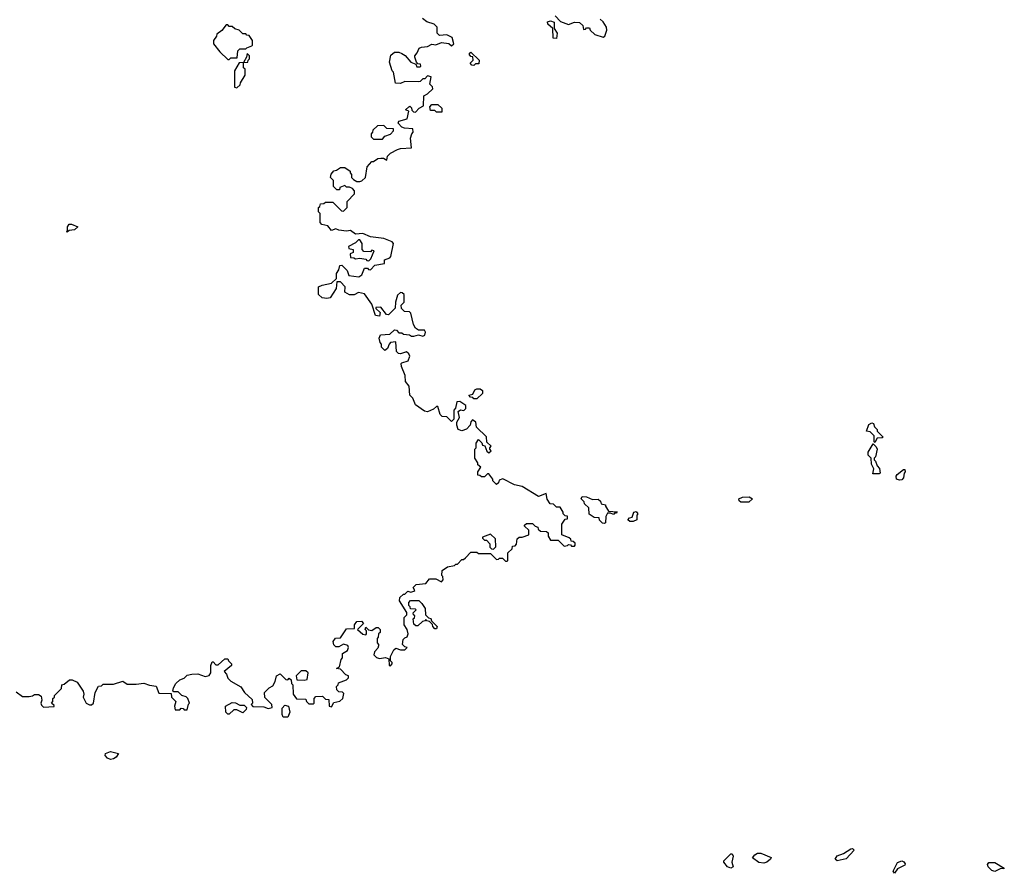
# Model space of a CAD drawing. Extents: x 2472589 to 2662339, y 701009 to 849030.
# Tile 23 of 256: x 2497149 to 2503708, y 774261 to 779945. Entities that reach past the tile are written whole.
import ezdxf

# ---------------------------------------------------------------- set-up
doc = ezdxf.new("R2010")
doc.units = 0

msp = doc.modelspace()

# ---------------------------------------------------------------- linework, layer by layer
at = {"layer": '0CON05XD'}
for points in [[(2500601.7, 776551.7), (2500618.3, 776538.3), (2500657.5, 776537.5), (2500668.3, 776528.3), (2500670, 776505), (2500685, 776480), (2500735, 776480), (2500775, 776440), (2500797, 776443), (2500805, 776450), (2500818.3, 776448.3), (2500825, 776440), (2500845, 776440), (2500850, 776445), (2500848.3, 776458.3), (2500835, 776470), (2500821.7, 776471.7), (2500820, 776485), (2500810, 776495), (2500760, 776515), (2500760, 776585), (2500781.7, 776618.3), (2500798.3, 776621.7), (2500798.3, 776638.3), (2500781.7, 776641.7), (2500770, 776655), (2500770, 776665), (2500748.3, 776698.3), (2500725, 776700), (2500705, 776720), (2500681.7, 776721.7), (2500663, 776753), (2500655, 776790), (2500605, 776770), (2500495, 776837.5), (2500445, 776847.5), (2500367, 776887), (2500341.7, 776878.3), (2500338.3, 776861.7), (2500325, 776850), (2500300, 776875), (2500300, 776885), (2500275, 776920), (2500265, 776920), (2500245, 776900), (2500225, 776900), (2500215, 776910), (2500201.7, 776911.7), (2500200, 776935), (2500220, 776965), (2500201.7, 776981.7), (2500200, 776995), (2500180, 777025), (2500180, 777085), (2500190, 777095), (2500190, 777125), (2500205, 777150), (2500228.3, 777128.3), (2500231.7, 777111.7), (2500248.3, 777108.3), (2500261.7, 777071.7), (2500275, 777060), (2500290, 777075), (2500280, 777085), (2500280, 777095), (2500290, 777105), (2500261.7, 777131.7), (2500258.3, 777168.3), (2500191.7, 777231.7), (2500187.5, 777265), (2500165, 777280), (2500153, 777267), (2500150, 777245), (2500125, 777217.5), (2500095, 777207.5), (2500070, 777215), (2500060, 777245), (2500060, 777265), (2500077.5, 777295), (2500070, 777335), (2500085, 777347.5), (2500108.3, 777341.7), (2500120, 777355), (2500120, 777375), (2500081.7, 777401.7), (2500060.7, 777399.3), (2500051.7, 777358.3), (2500040, 777345), (2500040, 777285), (2500025, 777270), (2499995, 777300), (2499963, 777303), (2499950, 777315), (2499935, 777370), (2499925, 777370), (2499905, 777352.5), (2499866.4, 777333.6), (2499845, 777337.5), (2499785, 777380), (2499767.5, 777425), (2499747.5, 777445), (2499742.5, 777505), (2499720, 777535), (2499717.5, 777575), (2499692.5, 777635), (2499690, 777655), (2499695, 777660), (2499737, 777673), (2499746.7, 777705), (2499740.7, 777720.7), (2499725, 777732.5), (2499685, 777720), (2499671.7, 777721.7), (2499660, 777735), (2499655, 777800), (2499620, 777795), (2499610, 777785), (2499600, 777755), (2499581.7, 777741.7), (2499560, 777765), (2499560, 777785), (2499550, 777795), (2499542.5, 777825), (2499553, 777847), (2499615, 777850), (2499645, 777880), (2499658.3, 777878.3), (2499675, 777860), (2499695, 777860), (2499705, 777850), (2499745, 777847.5), (2499758.3, 777838.3), (2499775, 777837.5), (2499805, 777847.5), (2499835, 777837.5), (2499847.5, 777845), (2499852.5, 777865), (2499845, 777877.5), (2499805, 777877.5), (2499785, 777890), (2499772.5, 777915), (2499755, 777990), (2499745, 778000), (2499711.7, 778001.7), (2499691.7, 778021.7), (2499690, 778045), (2499710, 778065), (2499710, 778115), (2499697, 778127), (2499685, 778127.5), (2499665, 778110), (2499652.5, 778065), (2499650, 778025), (2499605, 777980), (2499591.7, 777981.7), (2499555, 778030), (2499521.7, 778028.3), (2499521.7, 778021.7), (2499550, 777995), (2499545, 777970), (2499520, 777975), (2499495, 778050), (2499445, 778120), (2499405, 778127.5), (2499377, 778113), (2499345, 778112.5), (2499315, 778130), (2499317, 778167), (2499285, 778200), (2499261.7, 778198.3), (2499257.5, 778155), (2499216.4, 778093.6), (2499195, 778087.5), (2499163, 778093), (2499140, 778115), (2499140, 778165), (2499163, 778177), (2499225, 778190), (2499258.3, 778221.7), (2499260, 778255), (2499275, 778280), (2499281.7, 778308.3), (2499295, 778310), (2499330, 778275), (2499341.7, 778241.7), (2499407, 778233), (2499427.5, 778245), (2499445, 778290), (2499465, 778290), (2499471.7, 778281.7), (2499485, 778280), (2499515, 778310), (2499578.3, 778321.7), (2499580, 778345), (2499615, 778360), (2499621.7, 778368.3), (2499640, 778455), (2499630, 778465), (2499575, 778486.7), (2499485, 778500), (2499435, 778520), (2499385, 778516.7), (2499351.7, 778541.7), (2499325, 778537.5), (2499274.1, 778544.1), (2499255, 778552.5), (2499225, 778540), (2499202.5, 778572.5), (2499161.7, 778581.7), (2499150, 778595), (2499150, 778655), (2499140, 778665), (2499140, 778695), (2499148.3, 778701.7), (2499151.7, 778718.3), (2499175, 778720), (2499185, 778730), (2499235, 778730), (2499291.7, 778671.7), (2499305, 778670), (2499330, 778695), (2499330, 778735), (2499380, 778785), (2499380, 778805), (2499365, 778820), (2499345, 778830), (2499325, 778830), (2499315, 778840), (2499281.7, 778828.3), (2499278.3, 778811.7), (2499261.7, 778811.7), (2499240, 778835), (2499240, 778875), (2499220, 778895), (2499223, 778917), (2499241.7, 778938.3), (2499258.3, 778941.7), (2499285, 778960), (2499315, 778960), (2499350, 778935), (2499350, 778925), (2499360, 778915), (2499360, 778895), (2499371.7, 778881.7), (2499395, 778867.5), (2499415, 778866.7), (2499428.3, 778871.7), (2499452.5, 778895), (2499462.5, 778965), (2499495, 779000), (2499505, 779000), (2499535, 779020), (2499555, 779022.5), (2499571.7, 779021.7), (2499595, 779010), (2499600, 779035), (2499620, 779055), (2499665, 779080), (2499685, 779087.5), (2499758.3, 779091.7), (2499752.5, 779155), (2499760, 779185), (2499770, 779195), (2499768.3, 779218.3), (2499713, 779223), (2499695, 779230), (2499670, 779255), (2499675, 779270), (2499730, 779285), (2499740, 779335), (2499720, 779345), (2499740, 779365), (2499748.3, 779368.3), (2499758.3, 779358.3), (2499761.7, 779341.7), (2499771.7, 779331.7), (2499785, 779330), (2499810, 779355), (2499838.3, 779371.7), (2499841.7, 779438.3), (2499865, 779450), (2499900, 779485), (2499898.3, 779498.3), (2499880, 779515), (2499890, 779565), (2499865, 779570), (2499848.3, 779551.7), (2499835, 779550), (2499817, 779533), (2499805, 779530), (2499715, 779532.5), (2499685, 779520), (2499651.7, 779521.7), (2499640, 779595), (2499630, 779605), (2499611.7, 779661.7), (2499621.7, 779708.3), (2499645, 779727.5), (2499675, 779727.5), (2499695, 779720), (2499716.4, 779706.4), (2499755, 779662.5), (2499788.3, 779648.3), (2499795, 779630), (2499815, 779630), (2499820, 779635), (2499818.3, 779648.3), (2499801.7, 779651.7), (2499791.7, 779661.7), (2499780, 779695), (2499780, 779705), (2499797, 779723), (2499810, 779755), (2499825, 779762.5), (2499865, 779766.7), (2499895, 779782.5), (2499921.7, 779778.3), (2499958.3, 779791.7), (2500007, 779787), (2500025, 779770), (2500040, 779785), (2500030, 779825), (2499995, 779843.3), (2499945, 779840), (2499930, 779855), (2499930, 779895), (2499910, 779915), (2499861.4, 779931.4), (2499832.9, 779952.9)], [(2500725, 779820), (2500701.7, 779821.7), (2500700, 779885), (2500667.5, 779915), (2500665, 779930), (2500685, 779937.5), (2500708.3, 779928.3), (2500710, 779885), (2500730, 779855), (2500725, 779820)], [(2500715, 779970), (2500751.7, 779931.7), (2500805, 779913.3), (2500845, 779927.5), (2500877, 779927), (2500900, 779905), (2500905, 779880), (2500918.3, 779881.7), (2500925, 779890), (2500945, 779890), (2500950, 779875), (2500980, 779845), (2501035, 779827.5), (2501047.5, 779835), (2501060, 779875), (2501057.5, 779895), (2501035, 779930), (2501015, 779947.5)], [(2498545, 779680), (2498555, 779690), (2498598.3, 779691.7), (2498601.7, 779738.3), (2498615, 779750), (2498655, 779750), (2498661.7, 779758.3), (2498695, 779770), (2498700, 779775), (2498700, 779805), (2498678.3, 779838.3), (2498661.7, 779841.7), (2498655, 779850), (2498635, 779850), (2498610, 779875), (2498583, 779883), (2498565, 779900), (2498545, 779900), (2498535, 779910), (2498525, 779910), (2498496.4, 779873.6), (2498461.7, 779848.3), (2498460, 779835), (2498440, 779805), (2498440, 779785), (2498481.7, 779731.7), (2498535, 779680), (2498545, 779680)], [(2498595, 779490), (2498618.3, 779511.7), (2498620, 779525), (2498650, 779575), (2498650, 779615), (2498640, 779625), (2498640, 779660), (2498668.3, 779661.7), (2498670, 779675), (2498680, 779685), (2498680, 779705), (2498665, 779720), (2498660, 779695), (2498640, 779660), (2498611.7, 779658.3), (2498580, 779605), (2498580, 779495), (2498595, 779490)], [(2500175, 779640), (2500161.7, 779641.7), (2500150, 779655), (2500170, 779675), (2500168.3, 779698.3), (2500155, 779700), (2500142.5, 779715), (2500155, 779727.5), (2500210, 779675), (2500208.3, 779651.7), (2500185, 779650), (2500175, 779640)], [(2499960, 779330), (2499955, 779330), (2499925, 779330), (2499915, 779340), (2499885, 779340), (2499880, 779365), (2499895, 779380), (2499935, 779380), (2499960, 779355), (2499960, 779330)], [(2499565, 779150), (2499581.7, 779168.3), (2499618.3, 779181.7), (2499640, 779205), (2499638.3, 779218.3), (2499595, 779220), (2499575, 779240), (2499531.7, 779238.3), (2499501.7, 779208.3), (2499500, 779195), (2499490, 779185), (2499490, 779165), (2499505, 779150), (2499565, 779150)], [(2497465, 778530), (2497461.2, 778535), (2497468.3, 778541.7), (2497467.1, 778565), (2497477.6, 778582.4), (2497495, 778583.3), (2497537.1, 778565), (2497515, 778545.7), (2497478, 778542), (2497465, 778530)], [(2499475, 778340), (2499488.3, 778351.7), (2499510, 778405), (2499495, 778410), (2499485, 778400), (2499441.7, 778401.7), (2499430, 778415), (2499430, 778455), (2499415, 778480), (2499405, 778480), (2499385, 778460), (2499340, 778435), (2499341.7, 778421.7), (2499370, 778415), (2499370, 778395), (2499350, 778385), (2499351.7, 778361.7), (2499375, 778360), (2499385, 778352.5), (2499415, 778357.5), (2499455, 778350), (2499461.7, 778341.7), (2499475, 778340)], [(2500195, 777420), (2500175, 777420), (2500168.3, 777428.3), (2500151.7, 777431.7), (2500140, 777445), (2500168.3, 777451.7), (2500180, 777480), (2500195, 777487.5), (2500217, 777487), (2500232.5, 777475), (2500232.5, 777455), (2500195, 777420)], [(2502845, 777130), (2502840, 777135), (2502840, 777175), (2502815, 777200), (2502790, 777205), (2502805, 777250), (2502825, 777260), (2502836.7, 777256.7), (2502843, 777233), (2502860, 777215), (2502860, 777205), (2502900, 777165), (2502895, 777160), (2502861.7, 777158.3), (2502845, 777130)], [(2502875, 776920), (2502831.7, 776921.7), (2502837.5, 776955), (2502822.5, 776985), (2502820, 777025), (2502800, 777045), (2502800, 777065), (2502835, 777120), (2502855, 777100), (2502860, 777085), (2502850, 777035), (2502840, 777025), (2502840, 777015), (2502850, 777005), (2502860, 776975), (2502877, 776957), (2502880, 776925), (2502875, 776920)], [(2503008.3, 776878.3), (2502990, 776885), (2502987.5, 776905), (2502993.6, 776916.4), (2503035, 776950), (2503045, 776950), (2503047.5, 776935), (2503040, 776925), (2503036.7, 776895), (2503025, 776880), (2503008.3, 776878.3)], [(2501045, 776590), (2501031.7, 776591.7), (2501011.7, 776611.7), (2501008.3, 776628.3), (2500975, 776630), (2500941.7, 776651.7), (2500940, 776695), (2500911.7, 776721.7), (2500910, 776735), (2500890, 776755), (2500895, 776770), (2500925, 776767.5), (2500965, 776750), (2501001.7, 776751.7), (2501018.3, 776738.3), (2501021.7, 776721.7), (2501050, 776715), (2501050, 776705), (2501071.7, 776671.7), (2501128.3, 776668.3), (2501125, 776660), (2501111.7, 776658.3), (2501105, 776650), (2501085, 776660), (2501065, 776660), (2501053, 776637), (2501050, 776595), (2501045, 776590)], [(2502005, 776732.5), (2501953, 776733), (2501941.7, 776741.7), (2501940, 776755), (2501963.6, 776766.4), (2502007, 776767), (2502030, 776755), (2502005, 776732.5)], [(2501235, 776602.5), (2501213, 776603), (2501200, 776615), (2501211.7, 776628.3), (2501228.3, 776631.7), (2501240, 776665), (2501255, 776670), (2501267.5, 776655), (2501260, 776645), (2501260, 776615), (2501235, 776602.5)], [(2497125, 775470), (2497168.3, 775438.3), (2497211.7, 775438.3), (2497235, 775442.5), (2497248.3, 775451.7), (2497275, 775452.5), (2497291.7, 775441.7), (2497297.5, 775415), (2497290, 775395), (2497295, 775380), (2497308.3, 775368.3), (2497378.3, 775371.7), (2497378.3, 775378.3), (2497360, 775395), (2497370, 775405), (2497370, 775425), (2497380, 775435), (2497380, 775445), (2497428.3, 775491.7), (2497430, 775515), (2497445, 775520), (2497480.7, 775549.3), (2497499.3, 775549.3), (2497533, 775533), (2497572.5, 775475), (2497576.7, 775455), (2497572.5, 775435), (2497592.5, 775395), (2497615, 775382.5), (2497627, 775383), (2497640, 775395), (2497652.5, 775465), (2497673, 775507), (2497695, 775510), (2497705, 775520), (2497775, 775520), (2497835, 775540), (2497865, 775520), (2497925, 775520), (2497975, 775527.5), (2498013, 775513), (2498058.3, 775508.3), (2498075, 775460), (2498158.3, 775458.3), (2498160, 775435), (2498190, 775405), (2498180, 775375), (2498185, 775350), (2498215, 775350), (2498225, 775360), (2498238.3, 775358.3), (2498245, 775350), (2498265, 775350), (2498273, 775387), (2498280, 775395), (2498270, 775425), (2498257, 775437), (2498230, 775445), (2498205, 775470), (2498175, 775470), (2498170, 775475), (2498172.5, 775495), (2498190, 775525), (2498215, 775550), (2498245, 775560), (2498265, 775580), (2498295, 775587.5), (2498335, 775590), (2498385, 775572.5), (2498411.7, 775578.3), (2498422.5, 775595), (2498422.5, 775645), (2498431.7, 775668.3), (2498438.3, 775668.3), (2498455, 775650), (2498471.7, 775648.3), (2498515, 775690), (2498535, 775690), (2498540, 775675), (2498560, 775655), (2498560, 775645), (2498510, 775605), (2498527, 775587), (2498535, 775560), (2498555, 775540), (2498623, 775503), (2498647.5, 775465), (2498698.3, 775418.3), (2498700, 775395), (2498690, 775385), (2498702.5, 775372.5), (2498775, 775370), (2498805, 775357.5), (2498830, 775365), (2498827.5, 775385), (2498781.7, 775431.7), (2498780, 775465), (2498810, 775495), (2498835, 775510), (2498851.7, 775538.3), (2498860, 775575), (2498885, 775590), (2498921.7, 775551.7), (2498935, 775550), (2498945, 775560), (2498958.3, 775548.3), (2498960, 775525), (2498967.5, 775515), (2498970, 775455), (2498993, 775423), (2499055, 775420), (2499060, 775405), (2499075, 775390), (2499105, 775390), (2499110, 775395), (2499110, 775425), (2499121.7, 775438.3), (2499165, 775440), (2499185, 775420), (2499208.3, 775418.3), (2499210, 775375), (2499225, 775370), (2499241.7, 775398.3), (2499281.7, 775408.3), (2499302.5, 775425), (2499307.5, 775457.5), (2499298.3, 775468.3), (2499275, 775470), (2499261.7, 775481.7), (2499260, 775505), (2499270, 775515), (2499271.7, 775528.3), (2499325, 775550), (2499338.3, 775561.7), (2499340, 775575), (2499321.7, 775581.7), (2499285, 775620), (2499260, 775625), (2499280, 775635), (2499290, 775685), (2499300, 775695), (2499300, 775725), (2499332.5, 775745), (2499340, 775765), (2499335, 775777.5), (2499305, 775787.5), (2499275, 775770), (2499255, 775770), (2499241.7, 775781.7), (2499237.5, 775805), (2499253, 775827), (2499285, 775830), (2499325, 775890), (2499378.3, 775891.7), (2499380, 775915), (2499395, 775937.5), (2499425, 775940), (2499440, 775925), (2499400, 775885), (2499435, 775852.5), (2499455, 775850), (2499460, 775855), (2499460, 775875), (2499450, 775885), (2499455, 775900), (2499471.7, 775881.7), (2499495, 775877.5), (2499523, 775897), (2499537, 775897), (2499550, 775885), (2499550, 775865), (2499540, 775855), (2499537, 775833), (2499530, 775825), (2499530, 775795), (2499540, 775785), (2499540, 775775), (2499535, 775760), (2499512.5, 775735), (2499507.5, 775715), (2499525, 775697.5), (2499545, 775692.5), (2499585, 775697.5), (2499608.3, 775688.3), (2499610, 775645), (2499618.3, 775641.7), (2499630, 775655), (2499630, 775665), (2499620, 775675), (2499620, 775705), (2499641.7, 775748.3), (2499655, 775760), (2499685, 775750), (2499715, 775750), (2499730, 775765), (2499715, 775770), (2499700, 775785), (2499703, 775817), (2499715, 775830), (2499730, 775835), (2499737.5, 775855), (2499730, 775885), (2499710, 775915), (2499710, 775965), (2499728.3, 775981.7), (2499727.5, 775997.5), (2499680, 776075), (2499681.7, 776098.3), (2499705, 776120), (2499715, 776120), (2499735, 776140), (2499755, 776132.5), (2499775, 776140), (2499780, 776145), (2499770, 776165), (2499790, 776185), (2499855, 776190), (2499878.3, 776221.7), (2499921.7, 776221.7), (2499958.3, 776201.7), (2499970, 776215), (2499967, 776237), (2499960, 776245), (2499963.6, 776276.4), (2499998.3, 776301.7), (2500045, 776310), (2500055, 776320), (2500065, 776320), (2500095, 776350), (2500105, 776350), (2500118.3, 776361.7), (2500155, 776400), (2500195, 776400), (2500205, 776390), (2500285, 776390), (2500325, 776350), (2500338.3, 776351.7), (2500345, 776360), (2500365, 776360), (2500385, 776340), (2500395, 776340), (2500400, 776345), (2500400, 776395), (2500428.3, 776421.7), (2500431.7, 776438.3), (2500448.3, 776441.7), (2500458.3, 776451.7), (2500461.7, 776488.3), (2500475, 776500), (2500495, 776500), (2500540, 776515), (2500540, 776545), (2500511.7, 776571.7), (2500511.7, 776578.3), (2500525, 776590), (2500565, 776590), (2500581.7, 776571.7), (2500600, 776565), (2500601.7, 776551.7)], [(2500305, 776420), (2500320, 776435), (2500318.3, 776488.3), (2500285, 776520), (2500231.7, 776498.3), (2500231.7, 776491.7), (2500245, 776480), (2500258.3, 776478.3), (2500280, 776455), (2500281.7, 776431.7), (2500291.7, 776421.7), (2500305, 776420)], [(2499925, 775890), (2499915, 775890), (2499900, 775905), (2499898.3, 775918.3), (2499878.3, 775938.3), (2499861.7, 775941.7), (2499855, 775950), (2499848.3, 775941.7), (2499831.7, 775938.3), (2499801.7, 775908.3), (2499788.3, 775908.3), (2499775, 775920), (2499770, 775955), (2499778.3, 775961.7), (2499780, 775975), (2499771.7, 775981.7), (2499770, 775995), (2499790, 776015), (2499785, 776020), (2499751.7, 776021.7), (2499750, 776035), (2499740, 776045), (2499740, 776065), (2499751.7, 776078.3), (2499807, 776077), (2499828.3, 776058.3), (2499850, 776025), (2499851.7, 775981.7), (2499871.7, 775961.7), (2499888.3, 775958.3), (2499891.7, 775941.7), (2499930, 775905), (2499925, 775890)], [(2499045, 775547.5), (2499065, 775552.5), (2499070, 775595), (2499055, 775610), (2499025, 775610), (2498990, 775575), (2498995, 775550), (2499045, 775547.5)], [(2498545, 775320), (2498535, 775320), (2498523, 775333), (2498520, 775375), (2498565, 775397.5), (2498587, 775397), (2498615, 775380), (2498645, 775380), (2498660, 775365), (2498658.3, 775351.7), (2498635, 775330), (2498595, 775350), (2498575, 775350), (2498545, 775320)], [(2498935, 775300), (2498905, 775300), (2498898.3, 775318.3), (2498898.3, 775361.7), (2498915, 775380), (2498940, 775375), (2498947.5, 775335), (2498935, 775300)], [(2497755, 775020), (2497735, 775027.5), (2497717.5, 775045), (2497721.7, 775058.3), (2497755, 775072.5), (2497808.3, 775058.3), (2497792.5, 775035), (2497775, 775023.3), (2497755, 775020)], [(2502595, 774343.8), (2502581.2, 774355), (2502595, 774378.1), (2502636.8, 774393.2), (2502685, 774424), (2502695.5, 774425.5), (2502708, 774415), (2502655, 774358.6), (2502595, 774343.8)], [(2501885, 774294.5), (2501864.6, 774304.6), (2501840, 774335), (2501839.2, 774345), (2501885, 774391.2), (2501895, 774391.2), (2501902, 774375), (2501892.9, 774335), (2501901.4, 774305), (2501885, 774294.5)], [(2502105, 774329.4), (2502072.2, 774332.2), (2502031.2, 774365), (2502045, 774384), (2502063.8, 774395), (2502085, 774394.2), (2502155, 774367.5), (2502150, 774355), (2502125, 774334.3), (2502105, 774329.4)], [(2502975, 774261.2), (2502966.2, 774275), (2502995, 774333.8), (2503024.1, 774344.1), (2503038.3, 774338.3), (2503048, 774325), (2503043.8, 774315), (2502995, 774290), (2502975, 774261.2)], [(2503645, 774274.2), (2503625, 774280), (2503600.8, 774305), (2503595, 774320), (2503605, 774332.5), (2503645, 774334), (2503707.5, 774295), (2503705, 774290), (2503685, 774293.3), (2503645, 774274.2)]]:
    msp.add_lwpolyline(points, dxfattribs=at)

doc.saveas('drawing.dxf')
